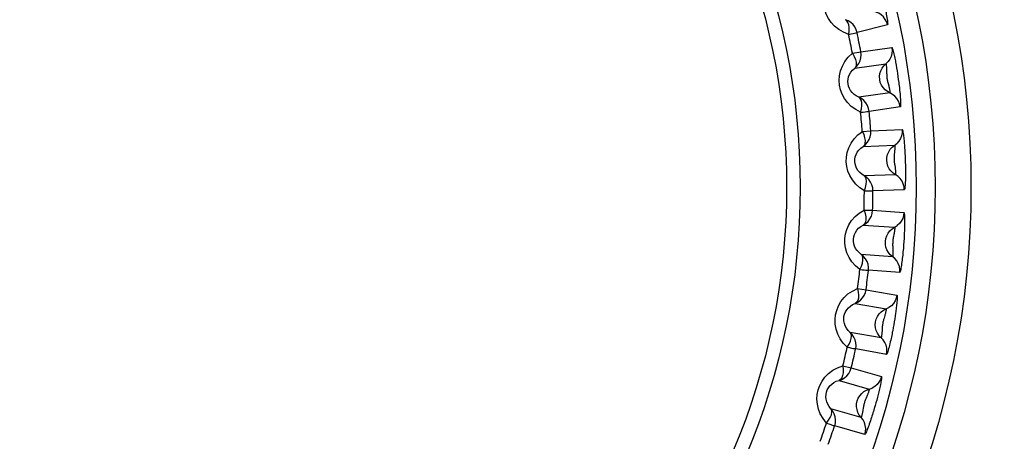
# Model space of a CAD drawing. Header units: millimetres. Extents: x -71 to 747, y -184 to 606.
# Tile 65 of 97: x 274.9 to 285.22, y 258.57 to 262.99. Entities that reach past the tile are written whole.
import ezdxf

# ---------------------------------------------------------------- set-up
doc = ezdxf.new("R2010")
doc.units = ezdxf.units.MM
doc.header["$LTSCALE"] = 30.734
doc.layers.get('0').update_dxf_attribs({"linetype": 'CONTINUOUS'})

msp = doc.modelspace()

# ---------------------------------------------------------------- linework, layer by layer
at = {"color": 7}
for p, q in [((283.997, 262.937), (283.678, 262.857)), ((283.717, 262.657), (284.043, 262.702)), ((283.629, 262.641), (283.717, 262.657)), ((283.653, 262.485), (283.979, 262.531)), ((284.087, 262.517), (284.092, 262.488)), ((284.092, 262.488), (284.097, 262.458)), ((283.987, 262.461), (283.987, 262.431)), ((284.097, 262.458), (284.102, 262.428)), ((284.102, 262.428), (284.106, 262.398)), ((284.106, 262.398), (284.11, 262.367)), ((284.022, 262.225), (283.696, 262.18)), ((284.13, 262.078), (283.805, 262.032)), ((283.733, 261.822), (283.822, 261.829)), ((283.822, 261.829), (284.151, 261.84)), ((283.741, 261.665), (284.07, 261.676)), ((284.07, 261.606), (284.068, 261.576)), ((284.176, 261.652), (284.178, 261.622)), ((284.178, 261.622), (284.18, 261.592)), ((284.18, 261.592), (284.181, 261.561)), ((284.181, 261.561), (284.182, 261.531)), ((284.182, 261.531), (284.183, 261.499)), ((284.081, 261.368), (283.752, 261.357)), ((284.173, 261.21), (283.844, 261.199)), ((283.751, 260.997), (283.841, 260.995)), ((283.841, 260.995), (284.169, 260.971)), ((283.743, 260.84), (284.071, 260.817)), ((284.17, 260.701), (284.168, 260.667)), ((284.05, 260.509), (283.722, 260.532)), ((284.125, 260.343), (283.797, 260.366)), ((283.683, 260.175), (283.772, 260.163)), ((283.772, 260.163), (284.096, 260.106)), ((283.659, 260.019), (283.983, 259.962)), ((284.081, 259.916), (284.077, 259.887)), ((283.968, 259.893), (283.96, 259.865)), ((284.067, 259.826), (284.062, 259.796)), ((284.072, 259.857), (284.067, 259.826)), ((284.077, 259.887), (284.072, 259.857)), ((283.929, 259.659), (283.605, 259.716)), ((284.062, 259.796), (284.057, 259.766)), ((283.987, 259.485), (283.663, 259.542)), ((283.529, 259.364), (283.617, 259.343)), ((283.617, 259.343), (283.933, 259.252)), ((283.489, 259.212), (283.805, 259.121)), ((283.784, 259.054), (283.772, 259.027)), ((283.875, 258.978), (283.867, 258.948)), ((283.883, 259.007), (283.875, 258.978)), ((283.891, 259.036), (283.883, 259.007)), ((283.898, 259.065), (283.891, 259.036)), ((283.72, 258.825), (283.404, 258.916)), ((283.867, 258.948), (283.858, 258.918)), ((283.759, 258.646), (283.443, 258.737))]:
    msp.add_line(p, q, dxfattribs=at)
for points in [[(283.59, 262.839), (283.535, 262.861), (283.485, 262.889), (283.442, 262.924), (283.406, 262.963), (283.377, 263.006), (283.355, 263.051), (283.34, 263.098), (283.332, 263.146), (283.33, 263.196), (283.335, 263.248), (283.349, 263.299), (283.37, 263.35), (283.401, 263.398), (283.439, 263.444)], [(283.938, 263.258), (283.947, 263.224), (283.951, 263.206), (283.955, 263.188), (283.959, 263.17), (283.963, 263.152), (283.967, 263.135), (283.97, 263.119), (283.974, 263.102), (283.977, 263.085), (283.981, 263.068), (283.984, 263.051), (283.987, 263.033), (283.99, 263.016), (283.993, 262.999), (283.995, 262.983), (283.997, 262.968), (283.998, 262.956), (283.999, 262.946), (283.998, 262.939), (283.997, 262.937)], [(283.997, 262.937), (283.988, 262.967), (283.973, 262.996), (283.954, 263.021), (283.931, 263.043), (283.904, 263.06), (283.845, 263.083)], [(283.59, 262.839), (283.594, 262.875), (283.595, 262.91), (283.591, 262.94), (283.582, 262.964), (283.571, 262.982), (283.555, 262.992)], [(283.678, 262.857), (283.669, 262.887), (283.654, 262.916), (283.635, 262.941), (283.611, 262.963), (283.584, 262.98), (283.555, 262.992)], [(283.59, 262.839), (283.614, 262.843), (283.635, 262.848), (283.652, 262.852), (283.665, 262.854), (283.674, 262.856), (283.678, 262.857)], [(284.043, 262.702), (284.046, 262.67), (284.043, 262.639), (284.034, 262.608), (284.021, 262.579), (284.002, 262.553)], [(284.043, 262.702), (284.045, 262.7), (284.047, 262.695), (284.05, 262.687), (284.054, 262.676), (284.057, 262.664), (284.06, 262.65), (284.064, 262.636), (284.067, 262.621), (284.07, 262.606), (284.074, 262.59), (284.077, 262.575), (284.079, 262.561), (284.082, 262.546), (284.085, 262.532), (284.087, 262.517)], [(283.715, 262.023), (283.663, 262.051), (283.617, 262.084), (283.578, 262.123), (283.546, 262.166), (283.521, 262.211), (283.504, 262.259), (283.494, 262.306), (283.491, 262.355), (283.494, 262.405), (283.505, 262.456), (283.523, 262.506), (283.55, 262.555), (283.585, 262.599), (283.629, 262.641)], [(283.629, 262.641), (283.646, 262.608), (283.66, 262.576), (283.667, 262.547), (283.668, 262.521), (283.664, 262.5), (283.653, 262.485)], [(283.653, 262.485), (283.676, 262.507), (283.695, 262.533), (283.709, 262.562), (283.717, 262.593), (283.72, 262.625), (283.717, 262.657)], [(283.995, 262.24), (283.971, 262.259), (283.95, 262.281), (283.933, 262.307), (283.921, 262.336), (283.915, 262.366), (283.913, 262.397), (283.916, 262.427), (283.925, 262.457), (283.939, 262.484), (283.957, 262.509), (284.002, 262.553)], [(283.979, 262.531), (283.98, 262.53), (283.981, 262.528), (283.982, 262.524), (283.982, 262.52), (283.983, 262.514), (283.984, 262.508), (283.985, 262.502), (283.985, 262.495), (283.986, 262.489), (283.986, 262.482), (283.986, 262.475), (283.987, 262.468), (283.987, 262.461)], [(283.696, 262.18), (283.669, 262.193), (283.646, 262.209), (283.625, 262.229), (283.609, 262.25), (283.597, 262.272), (283.588, 262.295), (283.583, 262.319), (283.581, 262.343), (283.583, 262.368), (283.589, 262.393), (283.599, 262.418), (283.613, 262.442), (283.631, 262.465), (283.653, 262.485)], [(283.987, 262.431), (283.988, 262.423), (283.988, 262.414), (283.989, 262.406), (283.989, 262.397), (283.99, 262.388), (283.991, 262.379), (283.992, 262.37), (283.994, 262.361), (283.996, 262.352), (283.998, 262.343), (284, 262.334), (284.002, 262.325), (284.009, 262.3)], [(284.009, 262.3), (284.011, 262.291), (284.013, 262.283), (284.015, 262.275), (284.017, 262.267), (284.018, 262.259), (284.02, 262.252), (284.021, 262.245), (284.022, 262.239), (284.022, 262.233), (284.023, 262.229), (284.023, 262.226), (284.022, 262.225)], [(284.11, 262.367), (284.115, 262.334), (284.117, 262.317), (284.119, 262.3), (284.121, 262.283), (284.122, 262.266), (284.124, 262.249), (284.126, 262.232), (284.128, 262.214), (284.129, 262.196), (284.13, 262.178), (284.132, 262.16), (284.133, 262.142), (284.133, 262.126), (284.134, 262.111), (284.134, 262.098), (284.133, 262.087), (284.132, 262.081), (284.13, 262.078)], [(283.715, 262.023), (283.723, 262.059), (283.727, 262.093), (283.726, 262.124), (283.721, 262.149), (283.711, 262.168), (283.696, 262.18)], [(283.805, 262.032), (283.799, 262.063), (283.787, 262.093), (283.771, 262.121), (283.75, 262.145), (283.724, 262.165), (283.696, 262.18)], [(284.13, 262.078), (284.124, 262.109), (284.113, 262.139), (284.096, 262.167), (284.075, 262.19), (284.05, 262.21), (283.995, 262.24)], [(283.715, 262.023), (283.74, 262.025), (283.761, 262.028), (283.779, 262.03), (283.792, 262.031), (283.801, 262.032), (283.805, 262.032)], [(283.755, 261.199), (283.705, 261.232), (283.663, 261.27), (283.628, 261.313), (283.601, 261.359), (283.581, 261.406), (283.569, 261.455), (283.564, 261.504), (283.566, 261.553), (283.574, 261.602), (283.59, 261.651), (283.614, 261.7), (283.646, 261.745), (283.686, 261.786), (283.733, 261.822)], [(283.733, 261.822), (283.747, 261.788), (283.757, 261.755), (283.761, 261.725), (283.76, 261.699), (283.754, 261.679), (283.741, 261.665)], [(283.741, 261.665), (283.766, 261.684), (283.788, 261.708), (283.804, 261.736), (283.816, 261.765), (283.822, 261.797), (283.822, 261.829)], [(284.151, 261.84), (284.151, 261.808), (284.145, 261.777), (284.133, 261.747), (284.116, 261.72), (284.095, 261.696)], [(284.151, 261.84), (284.153, 261.838), (284.155, 261.833), (284.157, 261.824), (284.159, 261.813), (284.161, 261.8), (284.163, 261.787), (284.165, 261.772), (284.167, 261.757), (284.169, 261.741), (284.17, 261.726), (284.172, 261.71), (284.173, 261.695), (284.174, 261.681), (284.175, 261.666), (284.176, 261.652)], [(283.752, 261.357), (283.727, 261.373), (283.705, 261.391), (283.687, 261.413), (283.673, 261.435), (283.663, 261.459), (283.657, 261.483), (283.654, 261.507), (283.655, 261.531), (283.659, 261.556), (283.668, 261.58), (283.68, 261.604), (283.696, 261.626), (283.717, 261.647), (283.741, 261.665)], [(284.055, 261.385), (284.033, 261.407), (284.015, 261.431), (284.001, 261.459), (283.992, 261.489), (283.989, 261.519), (283.99, 261.55), (283.997, 261.58), (284.009, 261.608), (284.025, 261.634), (284.046, 261.657), (284.095, 261.696)], [(284.07, 261.676), (284.071, 261.675), (284.071, 261.673), (284.072, 261.669), (284.072, 261.665), (284.072, 261.659), (284.073, 261.654), (284.073, 261.647), (284.072, 261.641), (284.072, 261.634), (284.072, 261.627), (284.071, 261.62), (284.071, 261.613), (284.07, 261.606)], [(284.068, 261.576), (284.067, 261.568), (284.067, 261.56), (284.066, 261.551), (284.066, 261.542), (284.066, 261.533), (284.066, 261.525), (284.067, 261.515), (284.067, 261.506), (284.068, 261.497), (284.069, 261.488), (284.07, 261.478), (284.072, 261.469), (284.076, 261.443)], [(284.183, 261.499), (284.184, 261.467), (284.185, 261.45), (284.185, 261.433), (284.185, 261.415), (284.185, 261.398), (284.185, 261.381), (284.185, 261.364), (284.185, 261.346), (284.184, 261.328), (284.184, 261.309), (284.183, 261.291), (284.182, 261.274), (284.181, 261.257), (284.18, 261.242), (284.178, 261.229), (284.177, 261.219), (284.175, 261.213), (284.173, 261.21)], [(283.755, 261.199), (283.766, 261.234), (283.774, 261.268), (283.776, 261.298), (283.773, 261.324), (283.766, 261.343), (283.752, 261.357)], [(283.844, 261.199), (283.842, 261.23), (283.833, 261.261), (283.82, 261.29), (283.801, 261.316), (283.779, 261.339), (283.752, 261.357)], [(284.173, 261.21), (284.171, 261.242), (284.162, 261.273), (284.149, 261.302), (284.13, 261.328), (284.107, 261.35), (284.055, 261.385)], [(284.076, 261.443), (284.077, 261.435), (284.078, 261.427), (284.079, 261.418), (284.08, 261.41), (284.081, 261.402), (284.081, 261.395), (284.082, 261.388), (284.082, 261.382), (284.082, 261.376), (284.082, 261.372), (284.082, 261.369), (284.081, 261.368)], [(283.755, 261.199), (283.779, 261.199), (283.801, 261.199), (283.818, 261.199), (283.832, 261.199), (283.84, 261.199), (283.844, 261.199)], [(283.708, 260.375), (283.662, 260.413), (283.624, 260.455), (283.594, 260.501), (283.571, 260.55), (283.557, 260.6), (283.55, 260.65), (283.55, 260.698), (283.557, 260.747), (283.571, 260.795), (283.592, 260.842), (283.62, 260.888), (283.657, 260.93), (283.7, 260.966), (283.751, 260.997)], [(283.751, 260.997), (283.761, 260.962), (283.768, 260.928), (283.769, 260.897), (283.765, 260.872), (283.757, 260.853), (283.743, 260.84)], [(283.743, 260.84), (283.77, 260.857), (283.794, 260.878), (283.813, 260.904), (283.828, 260.932), (283.837, 260.963), (283.841, 260.995)], [(284.169, 260.971), (284.165, 260.94), (284.156, 260.909), (284.141, 260.881), (284.122, 260.855), (284.098, 260.834)], [(284.169, 260.971), (284.171, 260.969), (284.173, 260.961), (284.174, 260.948), (284.175, 260.931), (284.176, 260.912), (284.176, 260.89), (284.176, 260.868), (284.176, 260.846), (284.175, 260.823), (284.175, 260.801), (284.174, 260.779), (284.173, 260.758), (284.172, 260.738), (284.171, 260.719), (284.17, 260.701)], [(283.722, 260.532), (283.698, 260.551), (283.678, 260.572), (283.662, 260.595), (283.651, 260.619), (283.643, 260.644), (283.64, 260.668), (283.64, 260.692), (283.643, 260.716), (283.65, 260.74), (283.661, 260.763), (283.676, 260.786), (283.694, 260.807), (283.717, 260.825), (283.743, 260.84)], [(284.026, 260.529), (284.006, 260.553), (283.991, 260.579), (283.98, 260.608), (283.974, 260.638), (283.974, 260.669), (283.979, 260.7), (283.988, 260.729), (284.003, 260.756), (284.022, 260.78), (284.045, 260.801), (284.098, 260.834)], [(284.071, 260.817), (284.072, 260.816), (284.072, 260.813), (284.072, 260.807), (284.072, 260.8), (284.071, 260.792), (284.07, 260.783), (284.069, 260.773), (284.067, 260.763), (284.065, 260.753), (284.063, 260.742), (284.059, 260.721)], [(284.059, 260.721), (284.057, 260.711), (284.056, 260.7), (284.054, 260.69), (284.053, 260.68), (284.052, 260.67), (284.051, 260.66), (284.051, 260.649), (284.05, 260.639), (284.05, 260.628), (284.051, 260.618), (284.051, 260.609), (284.052, 260.599), (284.052, 260.591)], [(284.168, 260.667), (284.166, 260.631), (284.164, 260.613), (284.163, 260.594), (284.161, 260.576), (284.159, 260.558), (284.158, 260.541), (284.156, 260.524), (284.154, 260.507), (284.152, 260.49), (284.15, 260.473), (284.148, 260.455), (284.145, 260.437), (284.143, 260.42), (284.14, 260.403), (284.138, 260.387), (284.135, 260.373), (284.132, 260.36), (284.129, 260.351), (284.127, 260.345), (284.125, 260.343)], [(283.708, 260.375), (283.723, 260.409), (283.734, 260.442), (283.739, 260.472), (283.739, 260.497), (283.734, 260.518), (283.722, 260.532)], [(283.797, 260.366), (283.798, 260.397), (283.793, 260.429), (283.782, 260.459), (283.766, 260.487), (283.746, 260.512), (283.722, 260.532)], [(284.125, 260.343), (284.126, 260.375), (284.121, 260.406), (284.11, 260.436), (284.095, 260.464), (284.074, 260.489), (284.026, 260.529)], [(284.052, 260.591), (284.053, 260.574), (284.053, 260.566), (284.053, 260.558), (284.053, 260.55), (284.053, 260.542), (284.053, 260.535), (284.053, 260.528), (284.052, 260.522), (284.052, 260.517), (284.051, 260.513), (284.05, 260.51), (284.05, 260.509)], [(283.708, 260.375), (283.732, 260.372), (283.753, 260.37), (283.771, 260.368), (283.784, 260.367), (283.793, 260.366), (283.797, 260.366)], [(283.575, 259.561), (283.533, 259.604), (283.5, 259.649), (283.475, 259.698), (283.458, 259.749), (283.448, 259.8), (283.447, 259.85), (283.452, 259.899), (283.464, 259.946), (283.482, 259.993), (283.508, 260.038), (283.542, 260.08), (283.582, 260.118), (283.629, 260.149), (283.683, 260.175)], [(283.683, 260.175), (283.69, 260.138), (283.693, 260.104), (283.691, 260.074), (283.684, 260.049), (283.674, 260.031), (283.659, 260.019)], [(283.659, 260.019), (283.687, 260.033), (283.713, 260.052), (283.735, 260.076), (283.752, 260.102), (283.765, 260.132), (283.772, 260.163)], [(283.605, 259.716), (283.583, 259.737), (283.566, 259.76), (283.553, 259.784), (283.544, 259.809), (283.539, 259.835), (283.538, 259.859), (283.54, 259.883), (283.546, 259.907), (283.556, 259.93), (283.569, 259.952), (283.586, 259.973), (283.607, 259.991), (283.631, 260.007), (283.659, 260.019)], [(284.096, 260.106), (284.089, 260.075), (284.076, 260.045), (284.059, 260.018), (284.037, 259.995), (284.011, 259.976)], [(284.096, 260.106), (284.097, 260.103), (284.098, 260.098), (284.098, 260.089), (284.098, 260.077), (284.098, 260.065), (284.097, 260.051), (284.095, 260.036), (284.094, 260.021), (284.092, 260.005), (284.091, 259.99), (284.089, 259.975), (284.087, 259.96), (284.085, 259.945), (284.083, 259.931), (284.081, 259.916)], [(283.908, 259.681), (283.89, 259.706), (283.878, 259.734), (283.87, 259.764), (283.867, 259.795), (283.87, 259.825), (283.878, 259.855), (283.891, 259.883), (283.908, 259.909), (283.93, 259.931), (283.955, 259.949), (284.011, 259.976)], [(283.983, 259.962), (283.983, 259.961), (283.983, 259.959), (283.983, 259.955), (283.982, 259.951), (283.981, 259.945), (283.98, 259.94), (283.979, 259.933), (283.977, 259.927), (283.976, 259.92), (283.974, 259.913), (283.972, 259.907), (283.97, 259.9), (283.968, 259.893)], [(283.96, 259.865), (283.957, 259.857), (283.955, 259.849), (283.953, 259.841), (283.951, 259.832), (283.949, 259.823), (283.947, 259.815), (283.946, 259.806), (283.944, 259.797), (283.943, 259.787), (283.942, 259.778), (283.942, 259.769), (283.941, 259.759), (283.939, 259.733)], [(283.575, 259.561), (283.593, 259.593), (283.608, 259.624), (283.617, 259.653), (283.619, 259.679), (283.615, 259.7), (283.605, 259.716)], [(283.663, 259.542), (283.667, 259.574), (283.665, 259.606), (283.658, 259.637), (283.645, 259.666), (283.627, 259.693), (283.605, 259.716)], [(283.939, 259.733), (283.939, 259.725), (283.938, 259.717), (283.938, 259.708), (283.937, 259.7), (283.936, 259.692), (283.935, 259.685), (283.934, 259.678), (283.933, 259.671), (283.932, 259.666), (283.931, 259.662), (283.93, 259.659), (283.929, 259.659)], [(284.057, 259.766), (284.051, 259.733), (284.047, 259.717), (284.044, 259.7), (284.041, 259.683), (284.037, 259.667), (284.034, 259.65), (284.03, 259.633), (284.026, 259.615), (284.022, 259.597), (284.017, 259.58), (284.013, 259.562), (284.008, 259.545), (284.004, 259.529), (284, 259.515), (283.996, 259.503), (283.992, 259.493), (283.989, 259.487), (283.987, 259.485)], [(283.987, 259.485), (283.991, 259.517), (283.989, 259.549), (283.982, 259.58), (283.969, 259.609), (283.951, 259.636), (283.908, 259.681)], [(283.575, 259.561), (283.599, 259.556), (283.62, 259.551), (283.637, 259.548), (283.65, 259.545), (283.659, 259.543), (283.663, 259.542)], [(283.358, 258.765), (283.321, 258.812), (283.292, 258.861), (283.272, 258.912), (283.261, 258.964), (283.257, 259.016), (283.26, 259.066), (283.27, 259.114), (283.287, 259.16), (283.311, 259.204), (283.341, 259.246), (283.379, 259.284), (283.423, 259.318), (283.473, 259.344), (283.529, 259.364)], [(283.529, 259.364), (283.532, 259.327), (283.532, 259.293), (283.526, 259.263), (283.517, 259.239), (283.505, 259.222), (283.489, 259.212)], [(283.489, 259.212), (283.519, 259.223), (283.546, 259.239), (283.571, 259.26), (283.591, 259.285), (283.606, 259.313), (283.617, 259.343)], [(283.404, 258.916), (283.385, 258.939), (283.37, 258.964), (283.359, 258.989), (283.353, 259.015), (283.351, 259.041), (283.352, 259.066), (283.357, 259.089), (283.365, 259.112), (283.377, 259.134), (283.392, 259.154), (283.412, 259.173), (283.434, 259.19), (283.46, 259.203), (283.489, 259.212)], [(283.933, 259.252), (283.923, 259.222), (283.907, 259.194), (283.887, 259.169), (283.863, 259.149), (283.835, 259.132)], [(283.933, 259.252), (283.934, 259.25), (283.934, 259.244), (283.934, 259.235), (283.932, 259.224), (283.93, 259.211), (283.928, 259.198), (283.925, 259.183), (283.922, 259.168), (283.919, 259.153), (283.915, 259.137), (283.912, 259.123), (283.909, 259.108), (283.905, 259.094), (283.902, 259.079), (283.898, 259.065)], [(283.701, 258.849), (283.687, 258.876), (283.677, 258.906), (283.672, 258.936), (283.673, 258.967), (283.679, 258.997), (283.69, 259.026), (283.706, 259.052), (283.726, 259.076), (283.749, 259.096), (283.776, 259.111), (283.835, 259.132)], [(283.805, 259.121), (283.805, 259.12), (283.805, 259.118), (283.805, 259.114), (283.803, 259.11), (283.802, 259.105), (283.8, 259.099), (283.798, 259.093), (283.796, 259.087), (283.794, 259.08), (283.791, 259.074), (283.789, 259.067), (283.786, 259.061), (283.784, 259.054)], [(283.772, 259.027), (283.769, 259.019), (283.766, 259.012), (283.763, 259.004), (283.76, 258.995), (283.757, 258.987), (283.754, 258.978), (283.752, 258.97), (283.75, 258.961), (283.748, 258.952), (283.746, 258.942), (283.744, 258.933), (283.742, 258.924), (283.738, 258.898)], [(283.358, 258.765), (283.379, 258.795), (283.397, 258.824), (283.409, 258.853), (283.414, 258.878), (283.413, 258.899), (283.404, 258.916)], [(283.443, 258.737), (283.45, 258.768), (283.452, 258.8), (283.448, 258.832), (283.438, 258.862), (283.423, 258.891), (283.404, 258.916)], [(283.738, 258.898), (283.737, 258.89), (283.735, 258.882), (283.734, 258.874), (283.732, 258.865), (283.731, 258.858), (283.729, 258.85), (283.727, 258.844), (283.725, 258.837), (283.724, 258.832), (283.722, 258.828), (283.721, 258.826), (283.72, 258.825)], [(283.858, 258.918), (283.849, 258.887), (283.844, 258.871), (283.839, 258.854), (283.834, 258.838), (283.828, 258.822), (283.823, 258.805), (283.818, 258.789), (283.812, 258.772), (283.806, 258.755), (283.8, 258.737), (283.793, 258.721), (283.787, 258.704), (283.781, 258.689), (283.775, 258.675), (283.77, 258.663), (283.765, 258.654), (283.762, 258.648), (283.759, 258.646)], [(283.759, 258.646), (283.766, 258.677), (283.768, 258.709), (283.764, 258.741), (283.754, 258.772), (283.74, 258.8), (283.701, 258.849)], [(283.358, 258.765), (283.381, 258.757), (283.401, 258.751), (283.418, 258.745), (283.431, 258.741), (283.439, 258.738), (283.443, 258.737)]]:
    msp.add_lwpolyline(points, dxfattribs=at)
for radius in [9, 8.625, 8.426, 7.209, 7.066]:
    msp.add_circle((275.872, 261.236), radius, dxfattribs=at)
for radius, start, end in [(11, 312.5, 227.5), (10, 312.5, 227.5), (7.882, 10.2666, 11.7334), (7.972, 10.2666, 11.7334), (7.882, 4.2666, 5.7334), (7.972, 4.2666, 5.7334), (7.882, 358.2666, 359.7334), (7.972, 358.2666, 359.7334), (7.882, 352.2666, 353.7334), (7.972, 352.2666, 353.7334), (7.882, 346.2666, 347.7334), (7.972, 346.2666, 347.7334), (7.882, 340.2666, 341.7334), (7.972, 340.2666, 341.7334)]:
    msp.add_arc((275.872, 261.236), radius, start, end, dxfattribs=at)

doc.saveas('drawing.dxf')
